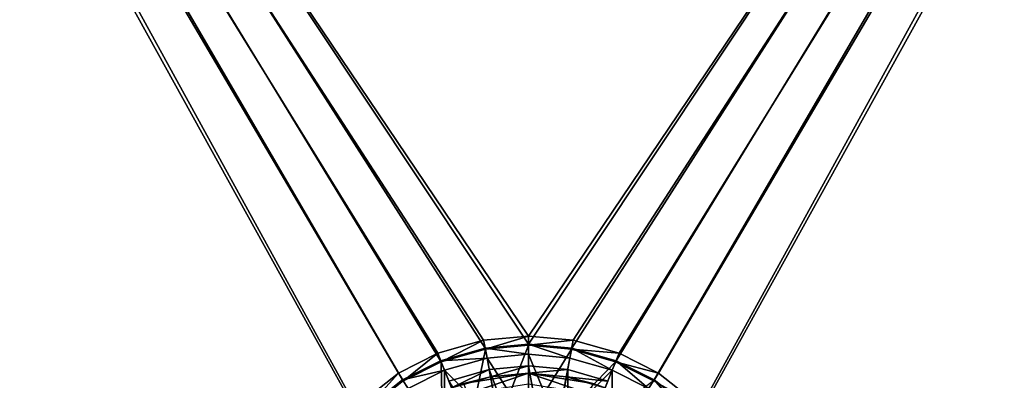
# Model space of a CAD drawing. Header units: metres. Extents: x 0 to 804, y -808 to 0.
# Tile 32 of 92: x 263 to 532, y -615 to -516. Entities that reach past the tile are written whole.
import ezdxf

# ---------------------------------------------------------------- set-up
doc = ezdxf.new("R2010")
doc.units = ezdxf.units.M

msp = doc.modelspace()

# ---------------------------------------------------------------- linework, layer by layer
at = {"layer": 'None012311'}
for points in [[(377.245544, -607.575745, 106.417328), (366.514679, -612.976318, 106.323059), (76.834984, -120.582596, 114.917824)], [(366.514679, -612.976318, 106.323059), (354.430603, -622.559387, 106.155792), (76.834984, -120.582596, 114.917824)], [(76.834984, -120.582596, 114.917824), (354.430603, -622.559387, 106.155792), (82.481255, -680.857727, 105.138191)], [(76.834984, -120.582596, 114.917824), (727.197449, -120.582596, 114.917824), (402.01651, -602.851624, 106.499786)], [(402.01651, -602.851624, 106.499786), (389.77063, -603.975037, 106.480179), (76.834984, -120.582596, 114.917824)], [(389.77063, -603.975037, 106.480179), (377.245544, -607.575745, 106.417328), (76.834984, -120.582596, 114.917824)], [(78.546486, -118.575203, 117.953323), (402.01651, -605.043579, 109.461983), (725.485901, -118.575211, 117.953323)], [(84.22982, -682.522278, 108.109589), (355.943726, -624.124634, 109.128922), (78.546486, -118.575203, 117.953323)], [(355.943726, -624.124634, 109.128922), (367.6427, -614.846802, 109.290871), (78.546486, -118.575203, 117.953323)], [(78.546486, -118.575203, 117.953323), (367.6427, -614.846802, 109.290871), (378.033203, -609.617432, 109.382149)], [(378.033203, -609.617432, 109.382149), (390.160004, -606.131226, 109.443001), (78.546486, -118.575203, 117.953323)], [(390.160004, -606.131226, 109.443001), (402.01651, -605.043579, 109.461983), (78.546486, -118.575203, 117.953323)], [(725.485901, -118.575211, 117.953323), (402.01651, -605.043579, 109.461983), (413.873016, -606.131226, 109.443001)], [(727.197449, -120.582596, 114.917824), (414.26239, -603.975037, 106.480179), (402.01651, -602.851624, 106.499786)], [(413.873016, -606.131226, 109.443001), (425.999847, -609.617432, 109.382149), (725.485901, -118.575211, 117.953323)], [(426.787506, -607.575745, 106.417328), (414.26239, -603.975037, 106.480179), (727.197449, -120.582596, 114.917824)], [(425.999847, -609.617432, 109.382149), (436.39032, -614.846802, 109.290871), (725.485901, -118.575211, 117.953323)], [(727.197449, -120.582596, 114.917824), (437.518372, -612.976318, 106.323059), (426.787506, -607.575745, 106.417328)], [(436.39032, -614.846802, 109.290871), (448.089294, -624.124634, 109.128922), (725.485901, -118.575211, 117.953323)], [(449.602417, -622.559387, 106.155792), (437.518372, -612.976318, 106.323059), (727.197449, -120.582596, 114.917824)], [(725.485901, -118.575211, 117.953323), (448.089294, -624.124634, 109.128922), (719.802612, -682.522278, 108.109589)], [(721.551147, -680.857727, 105.138191), (449.602417, -622.559387, 106.155792), (727.197449, -120.582596, 114.917824)], [(377.245544, -607.575745, 106.417328), (389.77063, -603.975037, 106.480179), (378.213623, -609.887451, 98.737564)], [(389.77063, -603.975037, 106.480179), (390.249207, -606.42749, 98.797958), (378.213623, -609.887451, 98.737564)], [(389.77063, -603.975037, 106.480179), (402.01651, -602.851624, 106.499786), (390.249207, -606.42749, 98.797958)], [(402.01651, -607.854553, 100.8106), (402.01651, -605.043579, 109.461983), (390.160004, -606.131226, 109.443001)], [(402.01651, -602.851624, 106.499786), (402.01651, -605.348022, 98.816803), (390.249207, -606.42749, 98.797958)], [(402.01651, -605.348022, 98.816803), (402.01651, -602.851624, 106.499786), (414.26239, -603.975037, 106.480179)], [(413.783813, -606.42749, 98.797958), (402.01651, -605.348022, 98.816803), (414.26239, -603.975037, 106.480179)], [(413.873016, -606.131226, 109.443001), (402.01651, -605.043579, 109.461983), (413.334106, -608.892822, 100.79248)], [(402.01651, -605.043579, 109.461983), (402.01651, -607.854553, 100.8106), (413.334106, -608.892822, 100.79248)], [(413.783813, -606.42749, 98.797958), (414.26239, -603.975037, 106.480179), (426.787506, -607.575745, 106.417328)], [(366.514679, -612.976318, 106.323059), (377.245544, -607.575745, 106.417328), (367.901093, -615.077637, 98.646965)], [(377.245544, -607.575745, 106.417328), (378.213623, -609.887451, 98.737564), (367.901093, -615.077637, 98.646965)], [(390.698914, -608.892822, 100.79248), (390.160004, -606.131226, 109.443001), (378.033203, -609.617432, 109.382149)], [(378.213623, -609.887451, 98.737564), (390.249207, -606.42749, 98.797958), (385.710144, -628.615662, 86.650406)], [(390.249207, -606.42749, 98.797958), (393.955231, -626.245361, 86.691772), (385.710144, -628.615662, 86.650406)], [(390.698914, -608.892822, 100.79248), (402.01651, -607.854553, 100.8106), (390.160004, -606.131226, 109.443001)], [(390.249207, -606.42749, 98.797958), (402.01651, -605.348022, 98.816803), (393.955231, -626.245361, 86.691772)], [(402.01651, -605.348022, 98.816803), (402.01651, -625.505859, 86.704681), (393.955231, -626.245361, 86.691772)], [(402.01651, -625.505859, 86.704681), (402.01651, -605.348022, 98.816803), (413.783813, -606.42749, 98.797958)], [(410.077789, -626.245361, 86.691772), (402.01651, -625.505859, 86.704681), (413.783813, -606.42749, 98.797958)], [(410.077789, -626.245361, 86.691772), (413.783813, -606.42749, 98.797958), (425.819397, -609.887451, 98.737564)], [(413.873016, -606.131226, 109.443001), (413.334106, -608.892822, 100.79248), (424.909729, -612.22052, 100.734398)], [(425.819397, -609.887451, 98.737564), (413.783813, -606.42749, 98.797958), (426.787506, -607.575745, 106.417328)], [(425.999847, -609.617432, 109.382149), (413.873016, -606.131226, 109.443001), (424.909729, -612.22052, 100.734398)], [(425.819397, -609.887451, 98.737564), (426.787506, -607.575745, 106.417328), (437.518372, -612.976318, 106.323059)], [(379.123291, -612.22052, 100.734398), (378.033203, -609.617432, 109.382149), (367.6427, -614.846802, 109.290871)], [(367.901093, -615.077637, 98.646965), (378.213623, -609.887451, 98.737564), (378.637146, -632.176392, 86.588249)], [(379.123291, -612.22052, 100.734398), (390.698914, -608.892822, 100.79248), (378.033203, -609.617432, 109.382149)], [(378.213623, -609.887451, 98.737564), (385.710144, -628.615662, 86.650406), (378.637146, -632.176392, 86.588249)], [(379.123291, -612.22052, 100.734398), (394.101501, -627.088013, 89.677521), (390.698914, -608.892822, 100.79248)], [(390.698914, -608.892822, 100.79248), (402.01651, -626.361938, 89.690201), (402.01651, -607.854553, 100.8106)], [(394.101501, -627.088013, 89.677521), (402.01651, -626.361938, 89.690201), (390.698914, -608.892822, 100.79248)], [(413.334106, -608.892822, 100.79248), (402.01651, -607.854553, 100.8106), (409.931519, -627.088013, 89.677521)], [(409.931519, -627.088013, 89.677521), (402.01651, -607.854553, 100.8106), (402.01651, -626.361938, 89.690201)], [(424.909729, -612.22052, 100.734398), (413.334106, -608.892822, 100.79248), (409.931519, -627.088013, 89.677521)], [(418.322906, -628.615662, 86.650406), (410.077789, -626.245361, 86.691772), (425.819397, -609.887451, 98.737564)], [(418.322906, -628.615662, 86.650406), (425.819397, -609.887451, 98.737564), (436.131927, -615.077637, 98.646965)], [(425.999847, -609.617432, 109.382149), (424.909729, -612.22052, 100.734398), (434.829132, -617.213013, 100.647255)], [(436.131927, -615.077637, 98.646965), (425.819397, -609.887451, 98.737564), (437.518372, -612.976318, 106.323059)], [(436.39032, -614.846802, 109.290871), (425.999847, -609.617432, 109.382149), (434.829132, -617.213013, 100.647255)], [(354.430603, -622.559387, 106.155792), (366.514679, -612.976318, 106.323059), (356.290344, -624.285522, 98.486244)], [(366.514679, -612.976318, 106.323059), (367.901093, -615.077637, 98.646965), (356.290344, -624.285522, 98.486244)], [(369.203888, -617.213013, 100.647255), (379.123291, -612.22052, 100.734398), (367.6427, -614.846802, 109.290871)], [(379.060913, -632.911743, 89.575874), (379.123291, -612.22052, 100.734398), (369.203888, -617.213013, 100.647255)], [(379.060913, -632.911743, 89.575874), (386.006012, -629.415283, 89.636902), (379.123291, -612.22052, 100.734398)], [(386.006012, -629.415283, 89.636902), (394.101501, -627.088013, 89.677521), (379.123291, -612.22052, 100.734398)], [(424.909729, -612.22052, 100.734398), (409.931519, -627.088013, 89.677521), (418.027008, -629.415283, 89.636902)], [(424.972137, -632.911743, 89.575874), (424.909729, -612.22052, 100.734398), (418.027008, -629.415283, 89.636902)], [(434.829132, -617.213013, 100.647255), (424.909729, -612.22052, 100.734398), (424.972137, -632.911743, 89.575874)], [(436.131927, -615.077637, 98.646965), (437.518372, -612.976318, 106.323059), (449.602417, -622.559387, 106.155792)], [(369.203888, -617.213013, 100.647255), (367.6427, -614.846802, 109.290871), (355.943726, -624.124634, 109.128922)], [(436.39032, -614.846802, 109.290871), (434.829132, -617.213013, 100.647255), (445.995148, -626.068359, 100.492683)], [(448.089294, -624.124634, 109.128922), (436.39032, -614.846802, 109.290871), (445.995148, -626.068359, 100.492683)]]:
    msp.add_3dface(points, dxfattribs=at)
at = {"layer": 'None012320'}
for points in [[(391.280365, -612.025391, 106.452499), (380.299438, -615.182617, 106.452499), (396.620911, -640.883179, 110.948647)], [(380.299438, -615.182617, 103.389137), (391.280365, -612.025391, 103.38913), (381.035583, -617.042175, 103.797249)], [(380.299438, -615.182617, 103.389137), (380.299438, -615.182617, 106.452499), (391.280365, -612.025391, 103.38913)], [(380.299438, -615.182617, 106.452499), (391.280365, -612.025391, 106.452499), (391.280365, -612.025391, 103.38913)], [(391.280365, -612.025391, 103.38913), (391.644287, -613.991943, 103.797249), (381.035583, -617.042175, 103.797249)], [(384.402557, -615.830017, 96.509148), (391.644287, -613.991943, 103.797249), (402.01651, -613.040283, 96.509148)], [(384.402557, -615.830017, 96.509148), (402.01651, -613.040283, 96.509148), (385.32959, -618.683228, 96.509148)], [(385.32959, -618.683228, 96.509148), (402.01651, -613.040283, 96.509148), (402.01651, -616.040283, 96.509148)], [(402.01651, -611.040344, 106.452499), (391.280365, -612.025391, 106.452499), (402.01651, -640.388123, 110.948647)], [(391.280365, -612.025391, 103.38913), (402.01651, -611.040344, 103.38913), (391.644287, -613.991943, 103.797249)], [(391.280365, -612.025391, 103.38913), (391.280365, -612.025391, 106.452499), (402.01651, -611.040344, 106.452499)], [(391.280365, -612.025391, 103.38913), (402.01651, -611.040344, 106.452499), (402.01651, -611.040344, 103.38913)], [(402.01651, -640.388123, 110.948647), (391.280365, -612.025391, 106.452499), (396.620911, -640.883179, 110.948647)], [(402.01651, -611.040344, 103.38913), (402.01651, -613.040283, 103.797249), (391.644287, -613.991943, 103.797249)], [(391.644287, -613.991943, 103.797249), (402.01651, -613.040283, 103.797249), (402.01651, -613.040283, 96.509148)], [(412.752655, -612.025391, 106.452499), (402.01651, -611.040344, 106.452499), (407.412109, -640.883179, 110.948647)], [(407.412109, -640.883179, 110.948647), (402.01651, -611.040344, 106.452499), (402.01651, -640.388123, 110.948647)], [(402.01651, -611.040344, 103.38913), (412.752655, -612.025391, 103.38913), (402.01651, -613.040283, 103.797249)], [(402.01651, -611.040344, 106.452499), (412.752655, -612.025391, 106.452499), (402.01651, -611.040344, 103.38913)], [(402.01651, -611.040344, 103.38913), (412.752655, -612.025391, 106.452499), (412.752655, -612.025391, 103.38913)], [(412.752655, -612.025391, 103.38913), (412.388733, -613.991943, 103.797249), (402.01651, -613.040283, 103.797249)], [(402.01651, -613.040283, 96.509148), (402.01651, -613.040283, 103.797249), (412.388733, -613.991943, 103.797249)], [(402.01651, -613.040283, 96.509148), (412.388733, -613.991943, 103.797249), (419.630493, -615.830017, 96.509148)], [(402.01651, -613.040283, 96.509148), (418.70343, -618.683228, 96.509148), (402.01651, -616.040283, 96.509148)], [(402.01651, -613.040283, 96.509148), (419.630493, -615.830017, 96.509148), (418.70343, -618.683228, 96.509148)], [(412.931305, -642.470093, 110.948647), (412.752655, -612.025391, 106.452499), (407.412109, -640.883179, 110.948647)], [(412.752655, -612.025391, 103.38913), (423.733612, -615.182617, 103.389137), (412.388733, -613.991943, 103.797249)], [(423.733612, -615.182617, 106.452499), (412.752655, -612.025391, 106.452499), (412.931305, -642.470093, 110.948647)], [(412.752655, -612.025391, 106.452499), (423.733612, -615.182617, 106.452499), (412.752655, -612.025391, 103.38913)], [(412.752655, -612.025391, 103.38913), (423.733612, -615.182617, 106.452499), (423.733612, -615.182617, 103.389137)], [(381.035583, -617.042175, 103.797249), (391.644287, -613.991943, 103.797249), (384.402557, -615.830017, 96.509148)], [(423.733612, -615.182617, 103.389137), (422.997437, -617.042175, 103.797249), (412.388733, -613.991943, 103.797249)], [(412.388733, -613.991943, 103.797249), (422.997437, -617.042175, 103.797249), (419.630493, -615.830017, 96.509148)]]:
    msp.add_3dface(points, dxfattribs=at)

doc.saveas('drawing.dxf')
